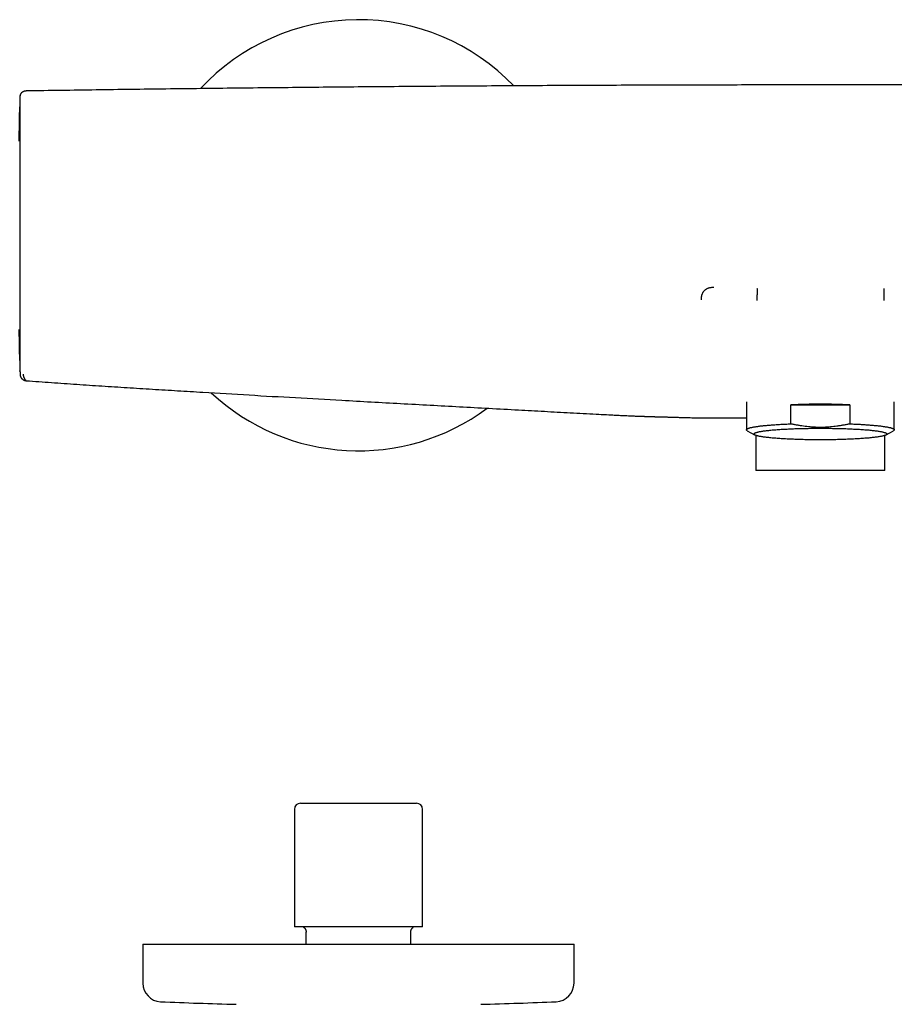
# Model space of a CAD drawing. Header units: millimetres. Extents: x 8 to 964, y 12 to 423.
# Tile 9 of 18: x 358 to 500, y 263 to 423. Entities that reach past the tile are written whole.
import ezdxf

# ---------------------------------------------------------------- set-up
doc = ezdxf.new("R2010")
doc.units = ezdxf.units.MM

msp = doc.modelspace()

# ---------------------------------------------------------------- linework, layer by layer
at = {"color": 7, "linetype": 'Continuous', "lineweight": 30}
for p, q in [((497.95, 412.42), (488.49, 412.43)), ((358.54, 410.67), (358.55, 410.69)), ((358.54, 410.6), (358.54, 410.58)), ((358.54, 366), (358.54, 366)), ((358.54, 365.97), (358.54, 366)), ((358.55, 365.75), (358.55, 365.76)), ((476.49, 360.96), (476.49, 356.44)), ((483.7, 357.4), (483.7, 360.49)), ((483.7, 360.49), (493.29, 360.49)), ((493.29, 360.49), (493.29, 357.4)), ((500.49, 356.44), (500.49, 360.96)), ((462.03, 358.55), (462.5, 358.54)), ((462.5, 358.54), (462.75, 358.53)), ((462.5, 358.54), (462.5, 358.54)), ((462.75, 358.54), (462.75, 358.53)), ((476.63, 356.28), (477.82, 355.61)), ((478.03, 355.51), (478.03, 349.8)), ((498.95, 349.8), (498.95, 355.51)), ((499.17, 355.61), (500.35, 356.28)), ((498.95, 349.8), (478.03, 349.8)), ((404.09, 295.81), (422.89, 295.81)), ((403.09, 294.81), (403.09, 275.71)), ((423.89, 275.71), (423.89, 294.81)), ((423.89, 275.71), (403.09, 275.71)), ((404.99, 272.91), (404.99, 274.93)), ((421.99, 272.91), (421.99, 274.93)), ((378.49, 272.91), (378.49, 266.58)), ((378.49, 272.91), (448.49, 272.91)), ((448.49, 266.58), (448.49, 272.91))]:
    msp.add_line(p, q, dxfattribs=at)
at = {"color": 7, "linetype": 'Continuous', "lineweight": 30, "flags": 128}
for points in [[(476.63, 356.28), (476.6, 356.3), (476.57, 356.32), (476.55, 356.34), (476.53, 356.36), (476.51, 356.38), (476.5, 356.4), (476.5, 356.42), (476.49, 356.44), (476.5, 356.46), (476.5, 356.48), (476.51, 356.5), (476.53, 356.52), (476.55, 356.54), (476.57, 356.56), (476.6, 356.58), (476.64, 356.6), (476.67, 356.62), (476.72, 356.64), (476.76, 356.66), (476.81, 356.68), (476.87, 356.7), (476.93, 356.72), (476.99, 356.74), (477.06, 356.76), (477.13, 356.78), (477.21, 356.8), (477.29, 356.81), (477.38, 356.83), (477.47, 356.85), (477.56, 356.87), (477.66, 356.89), (477.76, 356.91), (477.87, 356.92), (477.98, 356.94), (478.09, 356.96), (478.21, 356.98), (478.33, 356.99), (478.45, 357.01), (478.58, 357.03), (478.72, 357.05), (478.85, 357.06), (478.99, 357.08), (479.14, 357.09), (479.28, 357.11), (479.43, 357.12), (479.59, 357.14), (479.74, 357.15), (479.9, 357.17), (480.07, 357.18), (480.23, 357.2), (480.4, 357.21), (480.58, 357.22), (480.75, 357.24), (480.93, 357.25), (481.11, 357.26), (481.3, 357.28), (481.48, 357.29), (481.67, 357.3), (481.87, 357.31), (482.06, 357.32), (482.26, 357.33), (482.46, 357.34), (482.66, 357.35), (482.86, 357.36), (483.07, 357.37), (483.28, 357.38), (483.49, 357.39), (483.7, 357.4)], [(477.69, 355.75), (477.7, 355.77), (477.71, 355.8), (477.73, 355.82), (477.75, 355.85), (477.79, 355.87), (477.83, 355.9), (477.87, 355.92), (477.93, 355.94), (477.99, 355.97), (478.06, 355.99), (478.14, 356.02), (478.22, 356.04), (478.31, 356.06), (478.41, 356.09), (478.51, 356.11), (478.63, 356.13), (478.74, 356.15), (478.87, 356.18), (479, 356.2), (479.14, 356.22), (479.28, 356.24), (479.44, 356.26), (479.59, 356.28), (479.76, 356.3), (479.92, 356.32), (480.1, 356.34), (480.28, 356.36), (480.47, 356.38), (480.66, 356.4), (480.86, 356.41), (481.06, 356.43), (481.27, 356.45), (481.48, 356.46), (481.7, 356.48), (481.92, 356.5), (482.14, 356.51), (482.38, 356.52), (482.61, 356.54), (482.85, 356.55), (483.09, 356.56), (483.34, 356.58), (483.59, 356.59), (483.84, 356.6), (484.1, 356.61), (484.36, 356.62), (484.62, 356.63), (484.89, 356.64), (485.16, 356.64), (485.43, 356.65), (485.7, 356.66), (485.97, 356.66), (486.25, 356.67), (486.52, 356.67), (486.8, 356.68), (487.08, 356.68), (487.36, 356.68), (487.65, 356.69), (487.93, 356.69), (488.21, 356.69), (488.49, 356.69), (488.78, 356.69), (489.06, 356.69), (489.34, 356.69), (489.62, 356.68), (489.9, 356.68), (490.18, 356.68), (490.46, 356.67), (490.74, 356.67), (491.01, 356.66), (491.29, 356.66), (491.56, 356.65), (491.83, 356.64), (492.1, 356.64), (492.36, 356.63), (492.63, 356.62), (492.89, 356.61), (493.14, 356.6), (493.4, 356.59), (493.65, 356.58), (493.89, 356.56), (494.14, 356.55), (494.37, 356.54), (494.61, 356.52), (494.84, 356.51), (495.07, 356.5), (495.29, 356.48), (495.51, 356.46), (495.72, 356.45), (495.93, 356.43), (496.13, 356.41), (496.33, 356.4), (496.52, 356.38), (496.71, 356.36), (496.89, 356.34), (497.06, 356.32), (497.23, 356.3), (497.39, 356.28), (497.55, 356.26), (497.7, 356.24), (497.85, 356.22), (497.98, 356.2), (498.12, 356.18), (498.24, 356.15), (498.36, 356.13), (498.47, 356.11), (498.58, 356.09), (498.67, 356.06), (498.76, 356.04), (498.85, 356.02), (498.92, 355.99), (498.99, 355.97), (499.06, 355.94), (499.11, 355.92), (499.16, 355.9), (499.2, 355.87), (499.23, 355.85), (499.26, 355.82), (499.28, 355.8), (499.29, 355.77), (499.29, 355.75), (499.29, 355.72), (499.28, 355.7), (499.26, 355.67), (499.23, 355.65), (499.2, 355.63), (499.16, 355.6), (499.11, 355.58), (499.06, 355.55), (498.99, 355.53), (498.92, 355.51), (498.85, 355.48), (498.76, 355.46), (498.67, 355.43), (498.58, 355.41), (498.47, 355.39), (498.36, 355.37), (498.24, 355.34), (498.12, 355.32), (497.98, 355.3), (497.85, 355.28), (497.7, 355.26), (497.55, 355.24), (497.39, 355.22), (497.23, 355.2), (497.06, 355.18), (496.89, 355.16), (496.71, 355.14), (496.52, 355.12), (496.33, 355.1), (496.13, 355.08), (495.93, 355.07), (495.72, 355.05), (495.51, 355.03), (495.29, 355.02), (495.07, 355), (494.84, 354.99), (494.61, 354.97), (494.37, 354.96), (494.14, 354.95), (493.89, 354.93), (493.65, 354.92), (493.4, 354.91), (493.14, 354.9), (492.89, 354.89), (492.63, 354.88), (492.36, 354.87), (492.1, 354.86), (491.83, 354.85), (491.56, 354.85), (491.29, 354.84), (491.01, 354.83), (490.74, 354.83), (490.46, 354.82), (490.18, 354.82), (489.9, 354.82), (489.62, 354.81), (489.34, 354.81), (489.06, 354.81), (488.78, 354.81), (488.49, 354.81), (488.21, 354.81), (487.93, 354.81), (487.65, 354.81), (487.36, 354.81), (487.08, 354.82), (486.8, 354.82), (486.52, 354.82), (486.25, 354.83), (485.97, 354.83), (485.7, 354.84), (485.43, 354.85), (485.16, 354.85), (484.89, 354.86), (484.62, 354.87), (484.36, 354.88), (484.1, 354.89), (483.84, 354.9), (483.59, 354.91), (483.34, 354.92), (483.09, 354.93), (482.85, 354.95), (482.61, 354.96), (482.38, 354.97), (482.14, 354.99), (481.92, 355), (481.7, 355.02), (481.48, 355.03), (481.27, 355.05), (481.06, 355.07), (480.86, 355.08), (480.66, 355.1), (480.47, 355.12), (480.28, 355.14), (480.1, 355.16), (479.92, 355.18), (479.76, 355.2), (479.59, 355.22), (479.44, 355.24), (479.28, 355.26), (479.14, 355.28), (479, 355.3), (478.87, 355.32), (478.74, 355.34), (478.63, 355.37), (478.51, 355.39), (478.41, 355.41), (478.31, 355.43), (478.22, 355.46), (478.14, 355.48), (478.06, 355.51), (477.99, 355.53), (477.93, 355.55), (477.87, 355.58), (477.83, 355.6), (477.79, 355.63), (477.75, 355.65), (477.73, 355.67), (477.71, 355.7), (477.7, 355.72), (477.69, 355.75)], [(493.29, 357.4), (493.5, 357.39), (493.71, 357.38), (493.92, 357.37), (494.12, 357.36), (494.33, 357.35), (494.53, 357.34), (494.73, 357.33), (494.93, 357.32), (495.12, 357.31), (495.31, 357.3), (495.5, 357.29), (495.69, 357.28), (495.87, 357.26), (496.05, 357.25), (496.23, 357.24), (496.41, 357.22), (496.58, 357.21), (496.75, 357.2), (496.92, 357.18), (497.08, 357.17), (497.24, 357.15), (497.4, 357.14), (497.55, 357.12), (497.7, 357.11), (497.85, 357.09), (497.99, 357.08), (498.13, 357.06), (498.27, 357.05), (498.4, 357.03), (498.53, 357.01), (498.66, 356.99), (498.78, 356.98), (498.9, 356.96), (499.01, 356.94), (499.12, 356.92), (499.22, 356.91), (499.33, 356.89), (499.42, 356.87), (499.52, 356.85), (499.61, 356.83), (499.69, 356.81), (499.77, 356.8), (499.85, 356.78), (499.92, 356.76), (499.99, 356.74), (500.06, 356.72), (500.12, 356.7), (500.17, 356.68), (500.22, 356.66), (500.27, 356.64), (500.31, 356.62), (500.35, 356.6), (500.38, 356.58), (500.41, 356.56), (500.44, 356.54), (500.46, 356.52), (500.47, 356.5), (500.48, 356.48), (500.49, 356.46), (500.49, 356.44), (500.49, 356.42), (500.48, 356.4), (500.47, 356.38), (500.46, 356.36), (500.44, 356.34), (500.41, 356.32), (500.38, 356.3), (500.35, 356.28)]]:
    msp.add_lwpolyline(points, dxfattribs=at)
at = {"color": 7, "linetype": 'Continuous', "lineweight": 30}
for centre, radius, start, end in [((413.49, 388.02), 35, 43.8807, 137.1427), ((1358.29, 388.27), 1000, 178.72201, 178.81943), ((1358.29, 388.27), 1000, 181.17907, 181.2765), ((413.49, 388.02), 35, 226.913, 306.6524), ((488.49, 229.63), 130.95, 87.9011, 92.0989), ((404.09, 294.81), 1, 90, 180), ((422.89, 294.81), 1, 0, 90), ((381.49, 266.58), 3, 180, 267.5448), ((445.49, 266.58), 3, 272.4552, 0), ((413.49, 1012.89), 750, 267.54481, 268.48281), ((413.49, 1012.89), 750, 271.51719, 272.45519)]:
    msp.add_arc(centre, radius, start, end, dxfattribs=at)
for points, knots in [([(359.19, 411.37), (359.19, 411.37), (359.19, 411.37), (359.18, 411.37), (359.17, 411.36), (359.17, 411.36), (359.16, 411.36), (359.15, 411.35), (359.15, 411.35), (359.14, 411.35), (359.14, 411.35), (359.13, 411.34), (359.13, 411.34), (359.12, 411.34), (359.12, 411.34), (359.11, 411.34), (359.11, 411.34), (359.11, 411.33), (359.1, 411.33), (359.1, 411.33), (359.09, 411.33), (359.09, 411.33), (359.08, 411.32), (359.08, 411.32), (359.07, 411.32), (359.07, 411.32), (359.06, 411.31), (359.06, 411.31), (359.05, 411.31), (359.04, 411.31), (359.04, 411.3), (359.03, 411.3), (359.02, 411.3), (359.02, 411.29), (359.01, 411.29), (359, 411.28), (358.99, 411.28), (358.98, 411.28), (358.97, 411.27), (358.96, 411.27), (358.96, 411.26), (358.95, 411.26), (358.94, 411.26), (358.94, 411.25), (358.93, 411.25), (358.92, 411.24), (358.91, 411.24), (358.91, 411.23), (358.9, 411.23), (358.89, 411.22), (358.87, 411.21), (358.87, 411.21), (358.86, 411.2), (358.86, 411.2), (358.85, 411.2), (358.85, 411.19), (358.84, 411.19), (358.84, 411.19), (358.83, 411.18), (358.82, 411.18), (358.82, 411.17), (358.81, 411.17), (358.8, 411.16), (358.8, 411.16), (358.79, 411.15), (358.78, 411.15), (358.78, 411.14), (358.77, 411.14), (358.77, 411.13), (358.76, 411.13), (358.76, 411.12), (358.75, 411.12), (358.75, 411.11), (358.74, 411.11), (358.74, 411.11), (358.74, 411.1), (358.73, 411.1), (358.73, 411.09), (358.72, 411.09), (358.72, 411.08), (358.71, 411.07), (358.7, 411.06), (358.69, 411.05), (358.68, 411.04), (358.67, 411.03), (358.66, 411.02), (358.65, 411), (358.65, 410.99), (358.64, 410.98), (358.64, 410.98), (358.63, 410.97), (358.63, 410.96), (358.62, 410.96), (358.62, 410.95), (358.62, 410.94), (358.61, 410.93), (358.61, 410.93), (358.61, 410.92), (358.6, 410.91), (358.6, 410.9), (358.6, 410.9), (358.59, 410.89), (358.59, 410.89), (358.59, 410.88), (358.59, 410.88), (358.59, 410.87), (358.58, 410.87), (358.58, 410.86), (358.58, 410.86), (358.58, 410.85), (358.58, 410.84), (358.57, 410.84), (358.57, 410.83), (358.57, 410.83), (358.57, 410.82), (358.57, 410.81), (358.56, 410.81), (358.56, 410.8), (358.56, 410.79), (358.56, 410.79), (358.56, 410.78), (358.56, 410.77), (358.55, 410.76), (358.55, 410.75), (358.55, 410.74), (358.55, 410.74), (358.55, 410.73), (358.55, 410.72), (358.55, 410.71), (358.55, 410.7), (358.55, 410.69), (358.54, 410.68), (358.54, 410.68), (358.54, 410.67)], [0, 0, 0, 0, 0.003802, 0.013229, 0.022246, 0.030852, 0.039047, 0.046696, 0.053949, 0.060805, 0.067265, 0.073449, 0.07922, 0.084578, 0.089524, 0.094057, 0.098178, 0.101886, 0.107, 0.112161, 0.117526, 0.123093, 0.128862, 0.134835, 0.141011, 0.147389, 0.155294, 0.163489, 0.171949, 0.180324, 0.188505, 0.196493, 0.204287, 0.211887, 0.22344, 0.234514, 0.245134, 0.255363, 0.265402, 0.275039, 0.284273, 0.293105, 0.301534, 0.309561, 0.317218, 0.3281, 0.339403, 0.351128, 0.363273, 0.375838, 0.390147, 0.404964, 0.409726, 0.41458, 0.419785, 0.425387, 0.431386, 0.438744, 0.446623, 0.455022, 0.463942, 0.473382, 0.483343, 0.490345, 0.497576, 0.504716, 0.51158, 0.518169, 0.524483, 0.530521, 0.537218, 0.543541, 0.549489, 0.555063, 0.560262, 0.565087, 0.570292, 0.574978, 0.579305, 0.583714, 0.592982, 0.602683, 0.612816, 0.623381, 0.63438, 0.64581, 0.657673, 0.669968, 0.675962, 0.682053, 0.688242, 0.694525, 0.700636, 0.706398, 0.712741, 0.718599, 0.723973, 0.728864, 0.733269, 0.737191, 0.740629, 0.743584, 0.745486, 0.747817, 0.750578, 0.753769, 0.75739, 0.761583, 0.766235, 0.771346, 0.776916, 0.782946, 0.789435, 0.796383, 0.803155, 0.810314, 0.817858, 0.825789, 0.834105, 0.842808, 0.852741, 0.863135, 0.873987, 0.885299, 0.89707, 0.909301, 0.921991, 0.934028, 0.94645, 0.959258, 0.972453, 0.986033, 1, 1, 1, 1]), ([(359.55, 411.44), (359.5, 411.44), (359.41, 411.43), (359.29, 411.41), (359.22, 411.38), (359.19, 411.37)], [0, 0, 0, 0, 0.372669, 0.738434, 1, 1, 1, 1]), ([(488.49, 412.43), (484.48, 412.42), (476.46, 412.42), (464.42, 412.39), (452.39, 412.35), (440.35, 412.29), (428.32, 412.21), (416.51, 412.12), (404.93, 412.01), (393.59, 411.89), (382.24, 411.76), (370.89, 411.61), (363.33, 411.5), (359.55, 411.44)], [0, 0, 0, 0, 0.093335, 0.186669, 0.280002, 0.373335, 0.466667, 0.56, 0.647999, 0.735998, 0.823998, 0.911999, 1, 1, 1, 1]), ([(617.44, 411.44), (614, 411.49), (607.12, 411.59), (596.81, 411.73), (586.49, 411.86), (576.18, 411.97), (565.86, 412.07), (555.55, 412.16), (545.52, 412.23), (535.77, 412.29), (526.32, 412.34), (516.86, 412.38), (507.41, 412.41), (501.1, 412.42), (497.95, 412.42)], [0, 0, 0, 0, 0.08633, 0.1726621, 0.2589934, 0.3453242, 0.4316548, 0.5179852, 0.6043156, 0.6834519, 0.7625883, 0.8417251, 0.9208623, 1, 1, 1, 1]), ([(358.54, 410.69), (358.54, 410.69), (358.54, 410.68), (358.54, 410.68), (358.54, 410.67), (358.54, 410.66), (358.54, 410.64), (358.54, 410.61), (358.54, 410.6)], [0, 0, 0, 0, 0.166642, 0.333297, 0.499959, 0.666626, 0.833301, 1, 1, 1, 1]), ([(358.54, 410.58), (358.54, 410.57), (358.54, 410.55), (358.54, 410.51), (358.54, 410.47), (358.54, 410.44), (358.54, 410.43), (358.54, 410.41), (358.54, 410.39), (358.54, 410.38), (358.54, 410.36), (358.54, 410.34), (358.54, 410.31), (358.54, 410.26), (358.54, 410.2), (358.54, 410.13), (358.54, 410.07), (358.54, 410.04), (358.54, 410.03), (358.54, 410.03), (358.54, 410.02), (358.54, 410.01), (358.54, 410.01), (358.54, 409.99), (358.54, 409.96), (358.54, 409.93), (358.54, 409.89), (358.54, 409.84), (358.54, 409.79), (358.54, 409.77), (358.54, 409.76), (358.54, 409.76), (358.54, 409.76), (358.54, 409.75), (358.54, 409.75), (358.54, 409.74), (358.54, 409.73), (358.54, 409.7), (358.54, 409.68), (358.54, 409.66), (358.54, 409.65)], [0, 0, 0, 0, 0.094965, 0.187996, 0.279118, 0.305606, 0.331931, 0.358094, 0.384095, 0.409934, 0.435614, 0.456292, 0.476546, 0.547585, 0.616617, 0.683662, 0.748741, 0.753954, 0.759141, 0.764303, 0.769439, 0.774549, 0.779634, 0.784693, 0.812058, 0.835838, 0.859002, 0.898844, 0.936744, 0.938698, 0.940634, 0.94255, 0.944448, 0.946326, 0.948186, 0.950027, 0.959812, 0.975864, 0.988656, 1, 1, 1, 1]), ([(358.41, 403.31), (358.41, 403.4), (358.41, 403.61), (358.42, 403.94), (358.42, 404.28), (358.43, 404.62), (358.43, 404.94), (358.44, 405.25), (358.44, 405.55), (358.45, 405.84), (358.45, 406.11), (358.46, 406.37), (358.46, 406.62), (358.47, 406.86), (358.47, 407.08), (358.47, 407.3), (358.48, 407.5), (358.48, 407.69), (358.48, 407.86), (358.49, 408.02), (358.49, 408.16), (358.49, 408.3), (358.5, 408.42), (358.5, 408.53), (358.5, 408.62), (358.5, 408.7), (358.5, 408.76), (358.5, 408.81), (358.5, 408.85), (358.5, 408.87), (358.5, 408.88), (358.5, 408.88)], [0, 0, 0, 0, 0.025485, 0.059802, 0.094721, 0.129642, 0.164588, 0.199583, 0.234657, 0.269052, 0.303374, 0.337645, 0.371889, 0.406753, 0.441637, 0.476576, 0.511705, 0.546799, 0.581256, 0.615725, 0.650229, 0.684792, 0.720066, 0.755552, 0.791057, 0.826445, 0.861742, 0.896343, 0.930904, 0.965448, 1, 1, 1, 1]), ([(358.5, 408.88), (358.5, 408.88), (358.5, 408.87), (358.5, 408.86), (358.5, 408.82), (358.5, 408.78), (358.5, 408.73), (358.5, 408.66), (358.5, 408.58), (358.5, 408.49), (358.5, 408.39), (358.5, 408.27), (358.5, 408.14), (358.5, 408), (358.5, 407.85), (358.5, 407.68), (358.5, 407.51), (358.5, 407.32), (358.5, 407.12), (358.5, 406.91), (358.5, 406.68), (358.5, 406.45), (358.5, 406.21), (358.5, 405.95), (358.5, 405.69), (358.5, 405.42), (358.5, 405.14), (358.5, 404.84), (358.5, 404.53), (358.5, 404.22), (358.5, 403.89), (358.5, 403.56), (358.5, 403.21), (358.5, 402.86), (358.5, 402.5), (358.5, 402.13), (358.5, 401.75), (358.5, 401.36), (358.5, 400.97), (358.5, 400.57), (358.5, 400.17), (358.5, 399.75), (358.5, 399.33), (358.5, 398.91), (358.5, 398.47), (358.5, 398.02), (358.5, 397.57), (358.5, 397.12), (358.5, 396.66), (358.5, 396.19), (358.5, 395.71), (358.5, 395.24), (358.5, 394.76), (358.5, 394.27), (358.5, 393.79), (358.5, 393.31), (358.5, 392.82), (358.5, 392.33), (358.5, 391.84), (358.5, 391.33), (358.5, 390.83), (358.5, 390.32), (358.5, 389.81), (358.5, 389.3), (358.5, 388.79), (358.5, 388.29), (358.5, 387.78), (358.5, 387.27), (358.5, 386.76), (358.5, 386.25), (358.5, 385.75), (358.5, 385.26), (358.5, 384.76), (358.5, 384.27), (358.5, 383.78), (358.5, 383.29), (358.5, 382.8), (358.5, 382.31), (358.5, 381.83), (358.5, 381.35), (358.5, 380.87), (358.5, 380.4), (358.5, 379.94), (358.5, 379.48), (358.5, 379.02), (358.5, 378.57), (358.5, 378.13), (358.5, 377.7), (358.5, 377.27), (358.5, 376.85), (358.5, 376.44), (358.5, 376.03), (358.5, 375.62), (358.5, 375.23), (358.5, 374.84), (358.5, 374.46), (358.5, 374.09), (358.5, 373.73), (358.5, 373.37), (358.5, 373.03), (358.5, 372.7), (358.5, 372.37), (358.5, 372.06), (358.5, 371.76), (358.5, 371.47), (358.5, 371.19), (358.5, 370.91), (358.5, 370.65), (358.5, 370.4), (358.5, 370.15), (358.5, 369.92), (358.5, 369.7), (358.5, 369.48), (358.5, 369.28), (358.5, 369.09), (358.5, 368.92), (358.5, 368.75), (358.5, 368.59), (358.5, 368.45), (358.5, 368.32), (358.5, 368.21), (358.5, 368.1), (358.5, 368.01), (358.5, 367.92), (358.5, 367.85), (358.5, 367.8), (358.5, 367.75), (358.5, 367.72), (358.5, 367.7), (358.5, 367.7), (358.5, 367.7)], [0, 0, 0, 0, 0.007886, 0.015754, 0.023608, 0.031454, 0.039295, 0.046998, 0.054706, 0.062423, 0.070116, 0.077954, 0.085788, 0.093622, 0.10146, 0.109308, 0.11717, 0.125051, 0.132892, 0.140725, 0.148555, 0.156386, 0.164223, 0.171931, 0.179653, 0.187395, 0.195115, 0.202972, 0.210815, 0.218648, 0.226476, 0.234303, 0.242135, 0.249976, 0.257755, 0.265534, 0.273319, 0.281114, 0.288924, 0.296615, 0.30433, 0.312073, 0.319757, 0.327587, 0.335414, 0.343242, 0.351076, 0.35892, 0.36678, 0.374659, 0.382538, 0.390399, 0.398245, 0.406082, 0.413913, 0.421604, 0.429299, 0.437002, 0.444801, 0.452734, 0.460644, 0.468536, 0.476415, 0.484285, 0.492153, 0.500023, 0.507906, 0.515771, 0.523624, 0.53147, 0.539313, 0.547018, 0.55473, 0.562453, 0.570145, 0.577982, 0.585813, 0.593643, 0.601477, 0.609319, 0.617174, 0.625047, 0.63288, 0.640706, 0.648531, 0.656358, 0.664194, 0.671901, 0.679626, 0.687371, 0.695097, 0.702959, 0.710805, 0.718639, 0.726466, 0.73429, 0.742118, 0.749952, 0.757726, 0.765501, 0.773281, 0.781073, 0.788881, 0.796569, 0.804282, 0.812023, 0.819707, 0.827537, 0.835364, 0.843193, 0.851027, 0.858872, 0.866732, 0.874611, 0.882494, 0.890357, 0.898205, 0.906044, 0.913877, 0.921569, 0.929265, 0.936969, 0.944772, 0.952708, 0.96062, 0.968514, 0.976393, 0.984264, 0.992131, 1, 1, 1, 1]), ([(469.19, 377.53), (469.19, 377.58), (469.19, 377.67), (469.19, 377.8), (469.19, 377.93), (469.21, 378.07), (469.23, 378.2), (469.26, 378.33), (469.3, 378.46), (469.36, 378.59), (469.42, 378.71), (469.5, 378.83), (469.58, 378.95), (469.68, 379.05), (469.78, 379.15), (469.89, 379.23), (470.01, 379.31), (470.13, 379.38), (470.26, 379.44), (470.39, 379.48), (470.52, 379.52), (470.65, 379.54), (470.78, 379.56), (470.92, 379.57), (471.05, 379.57), (471.14, 379.57), (471.18, 379.57)], [0, 0, 0, 0, 0.040459, 0.081014, 0.121724, 0.162637, 0.203799, 0.245252, 0.287027, 0.329132, 0.37155, 0.414235, 0.457113, 0.500092, 0.543067, 0.585937, 0.628609, 0.67101, 0.713095, 0.754848, 0.79628, 0.837422, 0.878317, 0.919011, 0.959553, 1, 1, 1, 1]), ([(478.19, 379.4), (478.19, 379.4), (478.2, 379.4), (478.2, 379.39), (478.21, 379.37), (478.21, 379.34), (478.21, 379.3), (478.22, 379.25), (478.22, 379.19), (478.22, 379.13), (478.21, 379.05), (478.21, 378.96), (478.21, 378.87), (478.21, 378.76), (478.2, 378.65), (478.2, 378.54), (478.2, 378.42), (478.2, 378.3), (478.19, 378.16), (478.19, 378.02), (478.19, 377.86), (478.19, 377.71), (478.19, 377.55), (478.19, 377.45), (478.19, 377.4)], [0, 0, 0, 0, 0.047996, 0.096207, 0.144778, 0.193822, 0.243435, 0.285261, 0.327528, 0.370203, 0.413224, 0.456495, 0.499898, 0.543305, 0.586584, 0.62962, 0.672314, 0.714602, 0.756453, 0.806094, 0.855164, 0.903757, 0.951988, 1, 1, 1, 1]), ([(498.8, 379.4), (498.8, 379.4), (498.8, 379.4), (498.8, 379.39), (498.8, 379.37), (498.79, 379.34), (498.79, 379.3), (498.79, 379.26), (498.79, 379.2), (498.8, 379.14), (498.8, 379.07), (498.8, 379), (498.8, 378.95), (498.8, 378.92), (498.8, 378.91), (498.8, 378.9), (498.8, 378.89), (498.8, 378.88), (498.8, 378.87), (498.8, 378.84), (498.8, 378.78), (498.8, 378.69), (498.8, 378.6), (498.8, 378.52), (498.8, 378.44), (498.8, 378.37), (498.8, 378.31), (498.8, 378.25), (498.8, 378.21), (498.8, 378.18), (498.8, 378.16), (498.8, 378.14), (498.8, 378.13), (498.8, 378.11), (498.8, 378.07), (498.8, 378.01), (498.8, 377.91), (498.8, 377.79), (498.8, 377.67), (498.79, 377.54), (498.79, 377.45), (498.79, 377.4)], [0, 0, 0, 0, 0.0463188, 0.093216, 0.1408305, 0.1892773, 0.2386572, 0.2805778, 0.323212, 0.3665413, 0.4034388, 0.4407363, 0.4738375, 0.4775673, 0.4812997, 0.4850344, 0.4887715, 0.4925109, 0.4962524, 0.4999961, 0.5387383, 0.5746599, 0.6077157, 0.6378931, 0.6652037, 0.6896748, 0.7113413, 0.7302409, 0.7464096, 0.7534803, 0.7598798, 0.7656115, 0.7706782, 0.7750825, 0.7788265, 0.8080164, 0.840314, 0.8756732, 0.914066, 0.9554915, 1, 1, 1, 1]), ([(358.5, 367.7), (358.5, 367.7), (358.5, 367.7), (358.5, 367.72), (358.5, 367.76), (358.5, 367.81), (358.5, 367.87), (358.5, 367.94), (358.5, 368.03), (358.5, 368.12), (358.49, 368.23), (358.49, 368.35), (358.49, 368.48), (358.49, 368.63), (358.48, 368.79), (358.48, 368.96), (358.48, 369.15), (358.47, 369.35), (358.47, 369.56), (358.46, 369.78), (358.46, 370), (358.46, 370.23), (358.45, 370.47), (358.45, 370.73), (358.44, 371.01), (358.44, 371.3), (358.43, 371.6), (358.43, 371.91), (358.42, 372.24), (358.42, 372.51), (358.41, 372.67), (358.41, 372.72)], [0, 0, 0, 0, 0.036039, 0.072074, 0.108131, 0.144234, 0.180406, 0.21645, 0.250316, 0.284177, 0.318052, 0.351961, 0.385923, 0.421839, 0.45771, 0.493557, 0.529404, 0.565274, 0.601219, 0.635076, 0.668881, 0.702653, 0.736413, 0.77018, 0.805932, 0.841692, 0.877484, 0.91333, 0.949255, 0.985104, 1, 1, 1, 1]), ([(358.54, 365.97), (358.54, 365.97), (358.54, 365.96), (358.54, 365.95), (358.54, 365.94), (358.54, 365.92), (358.54, 365.91), (358.54, 365.9), (358.54, 365.88), (358.54, 365.87), (358.54, 365.85), (358.55, 365.84), (358.55, 365.83), (358.55, 365.81), (358.55, 365.8), (358.55, 365.79), (358.55, 365.78), (358.55, 365.77), (358.55, 365.76), (358.55, 365.75), (358.55, 365.75)], [0, 0, 0, 0, 0.033697, 0.069441, 0.107234, 0.147074, 0.188963, 0.232901, 0.287313, 0.344572, 0.404676, 0.467625, 0.526235, 0.587114, 0.650261, 0.715676, 0.783359, 0.853308, 0.925522, 1, 1, 1, 1]), ([(358.55, 365.76), (358.55, 365.76), (358.55, 365.75), (358.55, 365.73), (358.55, 365.72), (358.55, 365.71), (358.55, 365.69), (358.55, 365.68), (358.55, 365.67), (358.55, 365.66), (358.55, 365.65), (358.55, 365.64), (358.55, 365.63), (358.55, 365.62), (358.55, 365.62), (358.55, 365.61), (358.55, 365.6), (358.55, 365.59), (358.55, 365.59), (358.55, 365.58), (358.55, 365.57), (358.55, 365.57), (358.55, 365.56), (358.55, 365.56), (358.55, 365.55), (358.55, 365.54), (358.55, 365.54), (358.55, 365.54), (358.55, 365.53), (358.55, 365.53), (358.55, 365.53), (358.55, 365.52), (358.55, 365.52), (358.55, 365.51), (358.55, 365.5), (358.55, 365.5), (358.55, 365.49), (358.55, 365.49), (358.55, 365.48), (358.55, 365.47), (358.55, 365.47), (358.55, 365.46), (358.55, 365.45), (358.55, 365.45), (358.55, 365.44), (358.56, 365.43), (358.56, 365.42), (358.56, 365.4), (358.56, 365.39), (358.56, 365.37), (358.56, 365.35), (358.56, 365.34), (358.56, 365.33)], [0, 0, 0, 0, 0.022367, 0.044287, 0.065761, 0.086789, 0.10737, 0.127505, 0.147194, 0.16485, 0.182131, 0.199037, 0.215568, 0.231724, 0.247505, 0.262912, 0.277944, 0.292601, 0.306883, 0.32079, 0.334323, 0.349791, 0.364738, 0.379165, 0.393072, 0.404463, 0.41548, 0.426121, 0.436389, 0.446281, 0.455799, 0.470607, 0.485769, 0.501283, 0.518298, 0.535718, 0.553544, 0.571774, 0.59041, 0.610619, 0.631284, 0.652404, 0.673981, 0.696013, 0.718499, 0.753971, 0.789167, 0.824089, 0.870429, 0.916276, 0.96163, 1, 1, 1, 1]), ([(358.56, 365.33), (358.56, 365.33), (358.57, 365.28), (358.59, 365.19), (358.64, 365.06), (358.7, 364.94), (358.77, 364.83), (358.85, 364.73), (358.95, 364.64), (359.03, 364.58), (359.09, 364.55), (359.1, 364.54)], [0, 0, 0, 0, 0.016019, 0.151693, 0.285836, 0.419029, 0.551683, 0.684084, 0.816455, 0.949014, 1, 1, 1, 1]), ([(359.05, 365.49), (359.05, 365.47), (359.05, 365.42), (359.05, 365.36), (359.05, 365.32), (359.05, 365.28), (359.06, 365.26), (359.06, 365.25)], [0, 0, 0, 0, 0.200385, 0.400638, 0.600705, 0.800518, 1, 1, 1, 1]), ([(359.06, 365.25), (359.06, 365.24), (359.06, 365.24), (359.07, 365.23), (359.08, 365.22), (359.08, 365.22), (359.08, 365.21), (359.08, 365.21), (359.08, 365.21), (359.09, 365.2), (359.09, 365.2), (359.09, 365.19), (359.09, 365.19), (359.09, 365.18), (359.1, 365.17), (359.1, 365.17), (359.1, 365.16), (359.1, 365.15), (359.1, 365.15), (359.1, 365.14), (359.1, 365.14), (359.1, 365.13), (359.1, 365.13), (359.1, 365.11), (359.11, 365.1), (359.11, 365.08), (359.11, 365.08), (359.11, 365.08), (359.11, 365.07), (359.11, 365.07), (359.11, 365.07), (359.11, 365.07), (359.11, 365.07), (359.11, 365.06), (359.11, 365.05), (359.11, 365.04), (359.11, 365.04), (359.11, 365.04), (359.11, 365.04), (359.12, 365.03), (359.12, 365.02), (359.13, 365), (359.13, 364.99), (359.14, 364.97), (359.15, 364.95), (359.16, 364.94), (359.16, 364.92), (359.17, 364.9), (359.18, 364.88), (359.19, 364.87), (359.2, 364.85), (359.21, 364.84), (359.21, 364.83), (359.22, 364.83), (359.22, 364.83), (359.22, 364.82), (359.22, 364.82), (359.22, 364.82), (359.22, 364.82), (359.23, 364.8), (359.27, 364.74), (359.34, 364.65), (359.44, 364.52), (359.52, 364.44), (359.56, 364.4)], [0, 0, 0, 0, 0.009359, 0.019018, 0.028977, 0.032972, 0.037013, 0.0411, 0.045234, 0.049142, 0.052331, 0.059441, 0.066931, 0.074802, 0.083051, 0.091681, 0.097267, 0.103002, 0.108885, 0.114917, 0.121124, 0.127747, 0.134371, 0.140995, 0.182633, 0.19194, 0.193159, 0.194378, 0.195597, 0.196815, 0.197641, 0.198295, 0.205346, 0.218153, 0.231238, 0.23332, 0.235408, 0.237503, 0.239605, 0.242262, 0.260651, 0.279532, 0.298906, 0.31825, 0.338061, 0.358339, 0.379084, 0.400297, 0.421977, 0.444125, 0.4636, 0.483424, 0.48594, 0.488463, 0.49099, 0.493524, 0.496062, 0.498606, 0.50105, 0.512788, 0.560429, 0.706919, 0.85344, 1, 1, 1, 1]), ([(359.1, 364.54), (359.1, 364.54), (359.14, 364.52), (359.21, 364.48), (359.32, 364.44), (359.44, 364.41), (359.52, 364.4), (359.56, 364.4)], [0, 0, 0, 0, 0.025194, 0.265593, 0.50758, 0.752008, 1, 1, 1, 1]), ([(359.56, 364.4), (359.56, 364.4), (359.56, 364.4), (359.56, 364.41), (359.56, 364.41)], [0, 0, 0, 0, 0.968478, 1, 1, 1, 1]), ([(359.56, 364.4), (360.92, 364.3), (363.65, 364.1), (367.75, 363.82), (371.85, 363.55), (375.94, 363.29), (380.04, 363.03), (384.14, 362.78), (389.37, 362.46), (395.75, 362.08), (403.26, 361.65), (411.46, 361.19), (420.34, 360.7), (429.9, 360.18), (437.68, 359.76), (443.68, 359.43), (447.88, 359.21), (451.24, 359.03), (453.75, 358.89), (455.4, 358.81), (457.06, 358.73), (458.71, 358.66), (460.37, 358.6), (461.48, 358.57), (462.03, 358.55)], [0, 0, 0, 0, 0.040008, 0.080011, 0.120011, 0.160008, 0.200005, 0.240001, 0.279996, 0.353322, 0.426646, 0.499968, 0.593285, 0.686599, 0.779912, 0.82097, 0.862027, 0.90309, 0.919228, 0.935371, 0.951519, 0.967672, 0.983832, 1, 1, 1, 1]), ([(454.29, 358.87), (454.3, 358.87), (454.47, 358.86), (454.8, 358.84), (455.29, 358.82), (455.78, 358.79), (456.29, 358.77), (456.8, 358.74), (457.33, 358.72), (457.87, 358.7), (458.42, 358.67), (458.99, 358.65), (459.58, 358.63), (460.17, 358.61), (460.78, 358.59), (461.4, 358.57), (461.82, 358.56), (462.03, 358.55)], [0, 0, 0, 0, 0.0047273, 0.0660385, 0.1289017, 0.1933175, 0.258095, 0.3243713, 0.3921475, 0.4614242, 0.5336625, 0.6074655, 0.6828344, 0.7597705, 0.8382756, 0.9183514, 1, 1, 1, 1]), ([(462.75, 358.54), (462.82, 358.53), (462.97, 358.53), (463.18, 358.53), (463.4, 358.52), (463.63, 358.51), (463.86, 358.51), (464.1, 358.5), (464.33, 358.49), (464.59, 358.49), (464.85, 358.48), (465.14, 358.47), (465.42, 358.46), (465.71, 358.45), (466.08, 358.44), (466.54, 358.42), (467.08, 358.41), (467.62, 358.4), (468.15, 358.4), (468.69, 358.39), (469.05, 358.39), (469.23, 358.39)], [0, 0, 0, 0, 0.032417, 0.065675, 0.099774, 0.134713, 0.170493, 0.207113, 0.244573, 0.279994, 0.323994, 0.367994, 0.411994, 0.455994, 0.499992, 0.5845, 0.667831, 0.749992, 0.833328, 0.916699, 1, 1, 1, 1]), ([(469.23, 358.39), (470.26, 358.39), (472.32, 358.38), (474.74, 358.38), (476.13, 358.38), (476.49, 358.38)], [0, 0, 0, 0, 0.425126, 0.851877, 1, 1, 1, 1]), ([(493.29, 357.4), (493.11, 357.36), (492.77, 357.28), (492.24, 357.18), (491.71, 357.09), (491.18, 357.01), (490.65, 356.94), (490.11, 356.89), (489.58, 356.85), (489.07, 356.83), (488.59, 356.82), (488.15, 356.82), (487.7, 356.84), (487.25, 356.86), (486.78, 356.9), (486.28, 356.95), (485.76, 357.01), (485.24, 357.09), (484.73, 357.18), (484.21, 357.28), (483.87, 357.36), (483.7, 357.4)], [0, 0, 0, 0, 0.0554166, 0.1108469, 0.1662743, 0.2216869, 0.2771315, 0.3325958, 0.388058, 0.4434999, 0.4896974, 0.5359135, 0.5821364, 0.6283535, 0.674552, 0.7286523, 0.7827619, 0.8368638, 0.8912396, 0.9456225, 1, 1, 1, 1]), ([(404.56, 275.71), (404.58, 275.69), (404.63, 275.65), (404.71, 275.58), (404.77, 275.51), (404.82, 275.45), (404.86, 275.38), (404.89, 275.31), (404.92, 275.25), (404.94, 275.2), (404.96, 275.15), (404.97, 275.1), (404.98, 275.06), (404.98, 275.01), (404.99, 274.95), (404.99, 274.9), (404.99, 274.88)], [0, 0, 0, 0, 0.099655, 0.201041, 0.295688, 0.383593, 0.464753, 0.539167, 0.606834, 0.667756, 0.721931, 0.769359, 0.810041, 0.845965, 0.920449, 1, 1, 1, 1]), ([(421.99, 274.88), (421.99, 274.9), (421.99, 274.93), (422, 274.98), (422, 275.03), (422.01, 275.08), (422.02, 275.13), (422.04, 275.19), (422.06, 275.25), (422.09, 275.31), (422.12, 275.38), (422.17, 275.44), (422.22, 275.51), (422.28, 275.58), (422.35, 275.65), (422.4, 275.69), (422.43, 275.71)], [0, 0, 0, 0, 0.053294, 0.104376, 0.153415, 0.20207, 0.260715, 0.331333, 0.392159, 0.45972, 0.534018, 0.61505, 0.702816, 0.797314, 0.898541, 1, 1, 1, 1])]:
    msp.add_open_spline(points, degree=3, knots=knots, dxfattribs=at)

doc.saveas('drawing.dxf')
